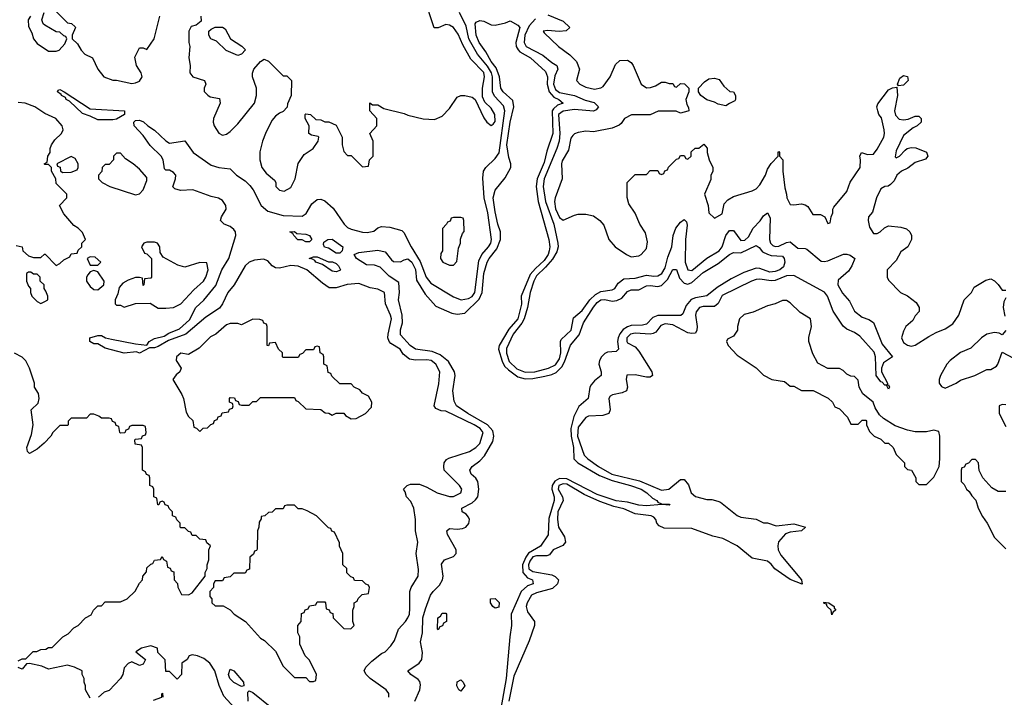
# Model space of a CAD drawing. Header units: inches. Extents: x 2671394 to 2765652, y 830470 to 955458.
# Tile 48 of 256: x 2712438 to 2717642, y 852970 to 856551. Entities that reach past the tile are written whole.
import ezdxf

# ---------------------------------------------------------------- set-up
doc = ezdxf.new("R2010")
doc.units = ezdxf.units.IN
doc.header["$MEASUREMENT"] = 0
doc.layers.add('C7815', color=7, linetype='Continuous')

msp = doc.modelspace()

# ---------------------------------------------------------------- linework, layer by layer
at = {"layer": 'C7815', "color": 2}
for points, elevation in [([(2713394.8, 856570), (2713396, 856544), (2713370, 856522), (2713344.7, 856515.3), (2713332, 856490), (2713331.3, 856430), (2713336, 856410), (2713330.8, 856350), (2713338.8, 856310), (2713336, 856270), (2713352, 856250), (2713414, 856230), (2713422, 856210), (2713412, 856190), (2713412.7, 856172.7), (2713431.6, 856151.6), (2713443.6, 856143.6), (2713494.4, 856134.4), (2713497.3, 856110), (2713462.8, 856030), (2713461, 856010), (2713466, 855990), (2713490, 855951.3), (2713510, 855941), (2713530, 855946), (2713550, 855961), (2713590, 856001), (2713679, 856110), (2713689, 856150), (2713688.9, 856188.9), (2713668, 856250), (2713668.4, 856268.4), (2713675.3, 856290), (2713710, 856331), (2713730, 856342), (2713752.7, 856332.7), (2713830, 856254), (2713850, 856254), (2713874, 856230), (2713872, 856150), (2713852.7, 856107.3), (2713851.6, 856088.4), (2713830, 856066), (2713810, 856058), (2713790, 856042), (2713770, 856018), (2713736, 855950), (2713721, 855910), (2713707.5, 855852.5), (2713706.8, 855810), (2713718, 855770), (2713739.8, 855739.8), (2713783.6, 855703.6), (2713791.1, 855691.1), (2713792, 855670), (2713811.1, 855651.1), (2713834.6, 855645.4), (2713870, 855664.7), (2713893.2, 855710), (2713910, 855792), (2713942, 855838), (2713988.7, 855870), (2714015.3, 855910), (2714018, 855930), (2714014.6, 855934.6), (2713980.4, 855940.4), (2713966, 855950), (2713968, 855990), (2713946, 856030), (2713946, 856050), (2713950, 856054), (2713974, 856050), (2714003.6, 856023.6), (2714030, 856022), (2714050, 856012), (2714071.6, 856011.6), (2714110, 855994), (2714142, 855930), (2714142, 855890), (2714150, 855854), (2714170, 855834), (2714190, 855834), (2714250, 855774), (2714282, 855778), (2714286, 855810), (2714306, 855830), (2714306, 855910), (2714288, 855950), (2714326, 855990), (2714326, 856030), (2714288.7, 856070), (2714288.4, 856111.6), (2714302, 856102), (2714330, 856102), (2714362.8, 856082.8), (2714470, 856056), (2714490, 856046), (2714570, 856026.8), (2714630, 856024.7), (2714670, 856042), (2714710, 856082), (2714750, 856142), (2714769.1, 856150.9), (2714790, 856151), (2714830, 856141), (2714844.7, 856130), (2714890, 856032), (2714906, 856010), (2714930, 855991.3), (2714940.2, 855999.8), (2714950, 856014), (2714949, 856050), (2714930, 856084), (2714896.2, 856116.2), (2714883.7, 856143.7), (2714883.7, 856190), (2714894.7, 856250), (2714890, 856272.3), (2714823, 856343), (2714779.3, 856419.3), (2714755.6, 856475.6), (2714730, 856509.2), (2714710, 856522.7), (2714690, 856525.2), (2714650, 856508.7), (2714629.1, 856509.1), (2714575.3, 856670)], 14), ([(2712494, 856570), (2712482, 856550), (2712484.7, 856515.3), (2712502, 856482), (2712511, 856450), (2712530, 856424.7), (2712590, 856384.7), (2712630, 856384.7), (2712646, 856390), (2712676.4, 856423.6), (2712686, 856450), (2712682, 856462), (2712670, 856466), (2712650, 856486), (2712630, 856488), (2712570, 856522), (2712562, 856530), (2712555.3, 856550), (2712566, 856590)], 14), ([(2712630, 856594), (2712690, 856534), (2712711.3, 856531.3), (2712730, 856514), (2712732, 856510), (2712714, 856470), (2712714, 856450), (2712743.6, 856423.6), (2712762, 856390), (2712782, 856370), (2712822, 856350), (2712851.3, 856290), (2712882, 856250), (2712930, 856231.3), (2712950, 856231), (2713030, 856214), (2713050, 856217.3), (2713070, 856226.8), (2713085.2, 856250), (2713079.3, 856270), (2713054.5, 856310), (2713046, 856354), (2713070, 856402), (2713090, 856402), (2713110, 856394), (2713148.7, 856450), (2713179, 856570)], 14), ([(2714388.7, 852970), (2714388.7, 852990), (2714375.3, 853010), (2714289.4, 853069.4), (2714268.7, 853090), (2714258, 853110), (2714268, 853130), (2714298.6, 853161.4), (2714350, 853201), (2714369.3, 853210.7), (2714398.6, 853241.4), (2714419, 853270), (2714439, 853330), (2714477.2, 853370), (2714489.2, 853390), (2714497.2, 853410), (2714500.2, 853439.8), (2714499.3, 853530), (2714506, 853550), (2714544, 853610), (2714544.7, 853644.7), (2714534, 853730), (2714542, 853790), (2714529, 853850), (2714529, 853910), (2714521.2, 853970), (2714505.6, 854005.6), (2714482, 854030), (2714475.3, 854055.3), (2714466, 854070), (2714486, 854090), (2714503.1, 854096.9), (2714550, 854096), (2714590, 854081), (2714644.7, 854050), (2714709.3, 854030.7), (2714730, 854030.8), (2714768.7, 854050), (2714775.3, 854070), (2714762, 854090), (2714682, 854170), (2714679, 854190), (2714682, 854210), (2714693.6, 854226.4), (2714705.6, 854234.4), (2714815.3, 854270), (2714849.2, 854290), (2714870, 854311.3), (2714886.6, 854370), (2714871.6, 854390), (2714839.5, 854410), (2714690, 854482.7), (2714664.7, 854484.7), (2714636.4, 854496.4), (2714628.7, 854510), (2714653.6, 854626.4), (2714658, 854690), (2714638, 854730), (2714613.2, 854750), (2714590, 854754.3), (2714530, 854751.3), (2714498, 854758), (2714464.2, 854784.2), (2714449.2, 854810), (2714400.1, 854840.1), (2714391.3, 854851.3), (2714383.7, 854870), (2714384.5, 854890), (2714402, 854970), (2714398.4, 854990), (2714371.3, 855050), (2714365.2, 855110), (2714330, 855127), (2714290, 855133.5), (2714230, 855157.4), (2714168.4, 855151.6), (2714110, 855133.3), (2714074.2, 855134.2), (2714038.4, 855158.4), (2713954.5, 855230), (2713910, 855248.3), (2713870, 855251.9), (2713810, 855238.4), (2713790, 855239.5), (2713771.3, 855251.3), (2713750, 855277), (2713726, 855286), (2713679.2, 855280.8), (2713650, 855269.6), (2713630, 855249.6), (2713570.3, 855150), (2713536.9, 855110), (2713510.3, 855050), (2713492.8, 855027.2), (2713420.9, 854979.1), (2713316.3, 854890), (2713224.9, 854855.1), (2713170, 854823.7), (2713150, 854817.2), (2713123.6, 854816.4), (2713071.1, 854788.9), (2713055.3, 854795.3), (2712990, 854789.2), (2712890, 854815.3), (2712850, 854838), (2712830, 854838), (2712808, 854850), (2712808, 854870), (2712850, 854882), (2712870, 854882), (2712890.7, 854870.7), (2712923, 854863), (2713050, 854838), (2713110, 854832), (2713122, 854850), (2713150, 854866.8), (2713201.5, 854878.5), (2713226.2, 854893.8), (2713282.6, 854917.4), (2713334.3, 854965.7), (2713367.8, 855030), (2713410.8, 855069.2), (2713473.5, 855146.5), (2713505.3, 855230), (2713542.3, 855290), (2713580.4, 855410), (2713578.3, 855430), (2713570, 855442.9), (2713550, 855458), (2713519, 855470), (2713499, 855490), (2713504, 855510), (2713529.4, 855550), (2713527.6, 855570), (2713510, 855596.3), (2713488.5, 855608.5), (2713450, 855617.6), (2713352.1, 855652.1), (2713288.2, 855648.2), (2713257, 855657), (2713247.2, 855667.2), (2713260.9, 855710), (2713262, 855730), (2713250, 855743.7), (2713230, 855756), (2713210, 855755.3), (2713203.2, 855763.2), (2713195.1, 855810), (2713186, 855830), (2713126.7, 855886.7), (2713090, 855939.3), (2713042.7, 855990), (2713041.2, 856010), (2713050, 856018.8), (2713070, 856020.5), (2713092.1, 856012.1), (2713114.8, 855990), (2713150, 855968), (2713210, 855910.6), (2713230, 855899.1), (2713311, 855911), (2713354, 855850), (2713450, 855782), (2713490, 855770.4), (2713550, 855762.8), (2713584, 855730), (2713630, 855699.3), (2713654.5, 855674.5), (2713671.9, 855651.9), (2713714.4, 855570), (2713750, 855539.3), (2713830, 855515.8), (2713930, 855512.7), (2713952.6, 855527.4), (2713982, 855578), (2714010, 855600.7), (2714030, 855602.8), (2714050, 855594), (2714094.6, 855554.6), (2714153.4, 855470), (2714170, 855453.4), (2714190, 855444.9), (2714250, 855428), (2714274.2, 855425.8), (2714310, 855434), (2714330, 855450.8), (2714350, 855458.8), (2714394.4, 855454.4), (2714457.3, 855437.3), (2714467.3, 855427.3), (2714506.4, 855350), (2714553.8, 855273.8), (2714586.3, 855190), (2714610, 855158), (2714730, 855086), (2714770.8, 855070.8), (2714810, 855078), (2714830, 855087.9), (2714843.9, 855110), (2714864, 855276), (2714879.7, 855310), (2714915.6, 855350), (2714927.1, 855370), (2714930.8, 855390), (2714911.6, 855530), (2714891.8, 855610), (2714886.3, 855713.7), (2714888.7, 855750), (2714902, 855770), (2714950, 855817.1), (2714971.5, 855848.5), (2715002, 856070), (2714995.2, 856095.2), (2714947.4, 856147.4), (2714936.8, 856170), (2714936.5, 856250), (2714930.9, 856270.9), (2714910, 856306.4), (2714857.8, 856370), (2714821.6, 856430), (2714812.4, 856450), (2714798, 856518), (2714762.7, 856590)], 10), ([(2715230, 856576.3), (2715310, 856543.8), (2715344.7, 856510), (2715326.8, 856493.2), (2715289.4, 856489.4), (2715226.6, 856493.4), (2715204.7, 856490), (2715210, 856482), (2715286, 856410), (2715345.5, 856365.5), (2715381, 856330), (2715396, 856290), (2715381, 856230), (2715398, 856210), (2715430, 856194), (2715475.1, 856184.9), (2715509.3, 856190.7), (2715522, 856198), (2715559, 856250), (2715586, 856314), (2715610, 856336), (2715650, 856338), (2715670, 856324.7), (2715681, 856310), (2715722, 856210), (2715750, 856192), (2715772.7, 856192.7), (2715798, 856202), (2715830, 856222), (2715850, 856222), (2715870, 856214), (2715890, 856214), (2715898, 856198), (2715910, 856194), (2715930, 856214), (2715951.6, 856211.6), (2715974, 856190), (2715974, 856170), (2715958, 856130), (2715963.6, 856103.6), (2715972.7, 856087.3), (2715974, 856070), (2715970, 856068), (2715930, 856058), (2715907.3, 856067.3), (2715812.7, 856067.3), (2715770, 856048), (2715671.6, 856048.4), (2715634, 856030), (2715616.9, 856003.1), (2715605.4, 855994.6), (2715570, 855978), (2715470, 855958), (2715430, 855962), (2715390, 855955.3), (2715370, 855948), (2715361, 855939), (2715350, 855926), (2715338, 855862), (2715305.4, 855805.4), (2715302, 855790), (2715304.7, 855710), (2715267.3, 855610), (2715264.9, 855590), (2715270, 855552), (2715290, 855506), (2715310, 855491.3), (2715370, 855518.8), (2715390, 855522.8), (2715430, 855522.8), (2715470, 855514.8), (2715504.7, 855490), (2715525.4, 855465.4), (2715551.3, 855390), (2715584.7, 855350), (2715644.7, 855310), (2715670, 855298.8), (2715710, 855302.8), (2715722, 855310), (2715750, 855342), (2715756.5, 855376.5), (2715744.7, 855424.7), (2715715.3, 855470), (2715690, 855528), (2715658, 855578), (2715648.9, 855611.1), (2715648.4, 855691.6), (2715690, 855734), (2715750, 855734), (2715770, 855754), (2715810, 855754), (2715818, 855738), (2715830, 855734), (2715842, 855738), (2715847.3, 855752.7), (2715862, 855758), (2715867.3, 855772.7), (2715910, 855814), (2715922, 855818), (2715930, 855834), (2715950, 855834), (2715958, 855818), (2715970, 855814), (2715986, 855830), (2715987.3, 855852.7), (2716008.4, 855871.6), (2716027.3, 855872.7), (2716054, 855894), (2716071.6, 855871.6), (2716072, 855850), (2716082, 855810), (2716102, 855770), (2716102, 855750), (2716091.3, 855728.7), (2716090, 855706), (2716058, 855630), (2716076, 855570), (2716081, 855530), (2716110, 855502), (2716150, 855526), (2716162, 855578), (2716180.2, 855599.8), (2716210, 855616), (2716310, 855646), (2716330, 855658), (2716350, 855678), (2716379, 855730), (2716390, 855762), (2716410, 855792), (2716446, 855830), (2716446, 855850), (2716450, 855854), (2716454, 855850), (2716454, 855830), (2716471.1, 855811.1), (2716471, 855750), (2716482, 855662), (2716491.3, 855630), (2716492, 855610), (2716510, 855574), (2716530, 855572), (2716570, 855578), (2716590, 855572), (2716603.6, 855563.6), (2716630, 855522), (2716670, 855522), (2716694, 855510), (2716710, 855474), (2716722, 855478), (2716726, 855510), (2716735.3, 855530), (2716735.3, 855550), (2716740.2, 855559.8), (2716810, 855642.8), (2716828, 855692), (2716879.5, 855770), (2716882.7, 855810), (2716879, 855830), (2716888, 855850), (2716918.8, 855838.8), (2716950, 855840.7), (2716970, 855866.8), (2717006, 855930), (2717009.3, 855950), (2717006.6, 855970), (2716992, 856032), (2716979, 856050), (2716973.2, 856070), (2716969, 856090), (2716972.9, 856107.1), (2717030, 856181), (2717051.6, 856191.6), (2717074, 856194), (2717077.3, 856150), (2717060.7, 856070), (2717066.2, 856046.2), (2717086.4, 856026.4), (2717110, 856022.8), (2717134.6, 856025.4), (2717170, 856042), (2717190, 856042), (2717202, 856030), (2717202, 856010), (2717182, 855990), (2717160.7, 855979.3), (2717110, 855939), (2717070, 855858), (2717065.8, 855825.8), (2717070, 855821), (2717088, 855830), (2717117.5, 855862.5), (2717129.3, 855870.7), (2717150, 855876), (2717173.7, 855873.7), (2717230.7, 855850.7), (2717238, 855830), (2717226, 855814), (2717170, 855796), (2717132.7, 855767.3), (2717098.8, 855750), (2717074, 855730), (2717059.5, 855700.5), (2717040.5, 855679.5), (2717028.2, 855671.8), (2717010, 855669.3), (2716990, 855657), (2716967.3, 855610), (2716945.4, 855534.6), (2716924.7, 855510), (2716922, 855490), (2716930, 855454), (2716950, 855422), (2716970, 855422), (2716986, 855430), (2717008.7, 855451.3), (2717030, 855462), (2717095.3, 855455.3), (2717125.4, 855445.4), (2717142, 855430), (2717152, 855410), (2717152, 855390), (2717132, 855350), (2717095.3, 855324.7), (2717070, 855278), (2717022, 855230), (2717022, 855190), (2717030, 855174), (2717094, 855110), (2717130, 855092), (2717176.9, 855056.9), (2717192, 855030), (2717191.6, 855008.4), (2717170, 854986), (2717158, 854962), (2717122, 854930), (2717110, 854906), (2717098, 854870), (2717110, 854844.7), (2717130, 854831.3), (2717150, 854826), (2717170, 854831.3), (2717242.7, 854877.3), (2717281.2, 854898.8), (2717330, 854918), (2717370, 854944.7), (2717402, 854990), (2717429, 855071), (2717468, 855110), (2717483.1, 855136.9), (2717544.7, 855175.3), (2717570, 855182), (2717590, 855172), (2717610, 855152), (2717630, 855122), (2717650, 855122)], 14), ([(2714526.4, 852950), (2714551.9, 853010), (2714555.8, 853035.8), (2714552.8, 853052.8), (2714544.6, 853064.6), (2714505.2, 853090), (2714489, 853110), (2714549.8, 853150.2), (2714563.1, 853170), (2714566.3, 853206.3), (2714556.6, 853263.4), (2714566.2, 853310), (2714568.7, 853390), (2714581.8, 853438.2), (2714609.8, 853510.2), (2714623, 853530), (2714657.2, 853562.8), (2714672, 853590), (2714675.1, 853610), (2714667.3, 853672.8), (2714683.3, 853696.7), (2714730, 853714.4), (2714744.2, 853730), (2714744, 853750), (2714698, 853830), (2714695.1, 853850), (2714710, 853861.6), (2714750, 853858.9), (2714777.6, 853862.4), (2714795.1, 853870), (2714811.9, 853888.1), (2714814.3, 853910), (2714810, 853921.2), (2714797.1, 853937.1), (2714777.2, 853950), (2714774, 853970), (2714830, 853997), (2714847.1, 854012.9), (2714859.1, 854030), (2714865.3, 854070), (2714859.1, 854110), (2714847.9, 854127.9), (2714824.5, 854150), (2714816.2, 854170), (2714829.5, 854190), (2714870, 854219.5), (2714894.1, 854245.9), (2714938.2, 854321.8), (2714944.5, 854350), (2714938.1, 854378.2), (2714910.7, 854410.7), (2714805.6, 854470), (2714746.9, 854510), (2714734.6, 854534.6), (2714727.3, 854590), (2714738.9, 854670), (2714735.8, 854690), (2714704.8, 854744.8), (2714659.6, 854779.6), (2714618.2, 854798.2), (2714529.3, 854810), (2714500.7, 854830), (2714450, 854885.2), (2714450, 854912), (2714461.6, 854950), (2714459.6, 854990), (2714439, 855070), (2714445.2, 855110), (2714442, 855162), (2714390, 855195.3), (2714343.1, 855243.1), (2714313.6, 855253.6), (2714270, 855255.3), (2714218, 855290), (2714206, 855310), (2714230, 855321), (2714330, 855334), (2714370, 855324.7), (2714402, 855282), (2714414, 855274), (2714450, 855270.7), (2714470, 855282.8), (2714490, 855286.8), (2714510, 855270.4), (2714530, 855230.8), (2714534.4, 855174.4), (2714581.2, 855101.2), (2714637.3, 855037.3), (2714720.9, 855000.9), (2714750, 854994.9), (2714790, 855000.4), (2714866, 855074), (2714881.5, 855110), (2714891.1, 855210), (2714908.5, 855270), (2714918.7, 855290), (2714958.9, 855341.1), (2714979.6, 855390), (2714978.4, 855430), (2714964.2, 855470), (2714950, 855535.3), (2714939.5, 855610), (2714950, 855651), (2715004.1, 855715.9), (2715033.2, 855770), (2715033.2, 855790), (2715022.9, 855822.9), (2715011.6, 855890), (2715029.8, 856010), (2715049.8, 856090), (2715044, 856124), (2714993.6, 856170), (2714980.5, 856190), (2714974.5, 856250), (2714956.4, 856296.4), (2714929.8, 856330), (2714901.1, 856381.1), (2714865.4, 856430), (2714849.7, 856470), (2714845.6, 856530), (2714850, 856538.8), (2714870, 856547.3), (2714890, 856543), (2714930, 856524.7), (2714950, 856522.8), (2715005.4, 856534.6), (2715030, 856544.7), (2715070, 856521.6), (2715080.4, 856510), (2715060.4, 856430), (2715061.6, 856410), (2715071.5, 856391.5), (2715081.5, 856381.5), (2715138.4, 856350), (2715217.4, 856277.4), (2715227.2, 856250), (2715225.2, 856210), (2715236.1, 856170), (2715261.5, 856141.5), (2715287.3, 856130), (2715311, 856110), (2715280.9, 856099.1), (2715259, 856081), (2715252.6, 856070), (2715255.8, 855950), (2715223.4, 855856.6), (2715210, 855797.2), (2715173.6, 855710), (2715166.7, 855670), (2715177.4, 855590), (2715234.9, 855390), (2715239.5, 855350), (2715236.5, 855330), (2715230.2, 855310), (2715210, 855278.7), (2715163.7, 855236.3), (2715136.1, 855203.9), (2715088, 855090), (2715090, 855048), (2715070.2, 854970), (2715023.5, 854916.5), (2714972.6, 854830), (2714968.7, 854810), (2714987.3, 854747.3), (2715000.6, 854720.6), (2715020.4, 854700.4), (2715070, 854663.6), (2715110, 854653.8), (2715150, 854655.6), (2715212.9, 854667.1), (2715250, 854675.5), (2715273.2, 854686.8), (2715303.5, 854716.5), (2715317.4, 854742.5), (2715349, 854831), (2715394.8, 854885.2), (2715417.7, 854950), (2715470, 855032.4), (2715490, 855056.5), (2715510, 855070.2), (2715530, 855072.4), (2715570, 855063.7), (2715593.3, 855066.7), (2715619.6, 855080.4), (2715650, 855114.4), (2715670, 855124.4), (2715710, 855124.4), (2715750, 855144.9), (2715770, 855146.7), (2715810, 855141.1), (2715830, 855147), (2715862, 855178), (2715890, 855230.8), (2715910, 855231), (2715924.7, 855184.7), (2715950, 855159.5), (2715970, 855154), (2715990, 855161.6), (2716050, 855216), (2716130, 855263.1), (2716190, 855310.4), (2716210, 855320.3), (2716250, 855319), (2716330, 855357.1), (2716347, 855347), (2716364.1, 855324.1), (2716390, 855311.7), (2716410, 855305.3), (2716470, 855302), (2716478.4, 855290), (2716482, 855270), (2716475.3, 855244.7), (2716456.3, 855230), (2716430, 855219.7), (2716403.4, 855216.6), (2716350, 855236.4), (2716330, 855237.7), (2716265.3, 855214.7), (2716198, 855182), (2716124.5, 855135.5), (2716070, 855091.5), (2716010, 855082), (2715987.6, 855072.4), (2715959.9, 855040.1), (2715942.8, 854997.2), (2715932.9, 854987.1), (2715810, 854987.1), (2715783.4, 854976.6), (2715750, 854942.4), (2715730, 854936.3), (2715670, 854935.4), (2715650, 854928.7), (2715626.8, 854913.2), (2715609.3, 854890.7), (2715600.7, 854870), (2715598.2, 854850), (2715602.4, 854810), (2715590, 854797.6), (2715545, 854795), (2715530, 854787.2), (2715512.7, 854770), (2715502, 854750), (2715498.5, 854730), (2715510.4, 854690), (2715510.4, 854670), (2715476.5, 854643.5), (2715457.8, 854622.2), (2715451.3, 854610), (2715442, 854550), (2715392.4, 854507.6), (2715366.6, 854453.4), (2715351, 854390), (2715353.2, 854350), (2715365.5, 854290), (2715366.3, 854230), (2715388.5, 854208.5), (2715502.8, 854142.8), (2715570, 854115.2), (2715666, 854090), (2715722.8, 854070), (2715753, 854050), (2715781.7, 854021.7), (2715804.7, 854010), (2715810, 854002), (2715830, 853992), (2715870, 853991), (2715874, 853986), (2715829.2, 853989.2), (2715750, 853982), (2715710, 853985.7), (2715650, 854002), (2715590, 854009), (2715490, 854042.3), (2715330, 854124.9), (2715290, 854126.6), (2715266.8, 854113.2), (2715251.8, 854090), (2715250.2, 854070), (2715263.2, 854030), (2715262.8, 854010), (2715234.8, 853914.8), (2715231.4, 853828.6), (2715191, 853769), (2715127.7, 853732.3), (2715112.5, 853710), (2715095.9, 853670), (2715096.5, 853630), (2715122, 853602), (2715147.3, 853590), (2715151, 853570), (2715121.7, 853558.3), (2715088.9, 853530), (2715034.7, 853410), (2715037.3, 853350), (2715027.7, 853290), (2715008.4, 853070), (2714981.2, 852910)], 6), ([(2715164.7, 856555.3), (2715130, 856518.7), (2715107.8, 856470), (2715104.5, 856430), (2715115.3, 856410), (2715203, 856363), (2715250, 856324.9), (2715277.3, 856310), (2715281.6, 856290), (2715266, 856254), (2715259.7, 856210), (2715270, 856181.7), (2715290, 856166), (2715370, 856150.2), (2715425.8, 856125.8), (2715473.6, 856113.6), (2715497.1, 856090), (2715484.2, 856075.8), (2715470, 856068.5), (2715370, 856076.4), (2715310, 856067.2), (2715286.2, 856050), (2715292, 855950), (2715288.2, 855910), (2715276.5, 855870), (2715210.2, 855710), (2715203.8, 855670), (2715216.6, 855590), (2715260.6, 855470), (2715282.8, 855370), (2715283.5, 855350), (2715276, 855324), (2715253.6, 855286.4), (2715217.2, 855242.8), (2715170, 855197.6), (2715155.4, 855170), (2715135.6, 855110), (2715121.7, 855030), (2715104, 854970), (2715092.5, 854947.5), (2715045.8, 854890), (2715010, 854812.7), (2715010.3, 854789.7), (2715024.8, 854744.8), (2715065.7, 854705.7), (2715110, 854687.8), (2715161.2, 854690), (2715232.7, 854710), (2715270, 854727.1), (2715290, 854759.3), (2715298.4, 854790), (2715295.6, 854850), (2715298.9, 854861.1), (2715353, 854910), (2715364.9, 854975.1), (2715410, 855014.4), (2715450.9, 855070), (2715481, 855099), (2715510, 855115.3), (2715570, 855123), (2715584, 855130), (2715601.6, 855158.4), (2715630, 855182), (2715690, 855185.3), (2715750, 855201.3), (2715790, 855195.3), (2715810, 855198), (2715831.1, 855210), (2715850, 855239.1), (2715863.6, 855296.4), (2715885.1, 855350), (2715891.8, 855410), (2715905.6, 855450), (2715930, 855482), (2715950, 855496), (2715962.8, 855482.8), (2715965.2, 855465.2), (2715957, 855390), (2715954.6, 855270), (2715969.1, 855229.1), (2715990, 855225.3), (2716069.8, 855290.2), (2716134.5, 855330), (2716150, 855350.8), (2716170, 855410.6), (2716190, 855437.3), (2716210, 855437.3), (2716250, 855384.9), (2716270, 855386), (2716290, 855404), (2716315.1, 855450), (2716352.3, 855487.8), (2716370, 855514), (2716390, 855530.7), (2716404.9, 855504.9), (2716400.2, 855390), (2716405.7, 855370), (2716418.7, 855358.7), (2716430, 855353.4), (2716450, 855354.3), (2716490, 855374), (2716510, 855377.1), (2716550, 855343.8), (2716590, 855342.4), (2716598, 855338), (2716674.6, 855274.6), (2716690, 855272.7), (2716710, 855277.6), (2716791.6, 855311.6), (2716810, 855312), (2716826.4, 855306.4), (2716852, 855290), (2716836, 855250), (2716818, 855222), (2716764.5, 855175.5), (2716762, 855150), (2716786.4, 855106.4), (2716824.2, 855064.2), (2716850.4, 855010), (2716890, 854979.5), (2716926, 854966), (2716950.5, 854950.5), (2716996.5, 854836.5), (2717051.3, 854770), (2717003.1, 854736.9), (2716993, 854710), (2716993.4, 854690), (2717024.7, 854630), (2717022, 854622), (2717030, 854622), (2717036, 854610), (2717030, 854598), (2717019, 854619), (2717010, 854619), (2716996, 854636), (2716990, 854637.2), (2716965.1, 854670), (2716960.5, 854770), (2716954.2, 854794.2), (2716879.2, 854879.2), (2716850, 854898.9), (2716810, 854916.2), (2716791.1, 854931.1), (2716738, 855010), (2716706.9, 855090), (2716690.7, 855110.7), (2716530, 855198.9), (2716490, 855196.8), (2716430, 855173.3), (2716410, 855170.9), (2716350, 855179.6), (2716330, 855177.6), (2716306, 855170), (2716150, 855093.3), (2716128.7, 855051.3), (2716110, 855035.1), (2716050, 855035.8), (2716030, 855029.4), (2716012.4, 855007.6), (2716010.4, 854990), (2716019.1, 854930), (2716017.3, 854910), (2716010, 854895.3), (2715990, 854893.2), (2715970, 854897.2), (2715890, 854938), (2715850, 854944.2), (2715825.7, 854934.3), (2715799.4, 854900.6), (2715786.5, 854893.5), (2715770, 854889.7), (2715690, 854894.2), (2715665.5, 854890), (2715647.2, 854870), (2715646.7, 854850), (2715650, 854844), (2715690, 854822.8), (2715710, 854798.8), (2715778.8, 854690), (2715782, 854670), (2715770, 854662), (2715750, 854661.2), (2715690, 854675.1), (2715647.5, 854672.5), (2715642.8, 854650), (2715651, 854610), (2715644.7, 854590), (2715621.4, 854578.6), (2715570.8, 854569.2), (2715558, 854562), (2715551.3, 854550), (2715558, 854490), (2715552, 854470), (2715519.8, 854460.2), (2715443.6, 854456.4), (2715430, 854448), (2715390, 854398), (2715385.8, 854350), (2715422, 854250), (2715440.7, 854230), (2715496.3, 854190), (2715568, 854150), (2715714.4, 854114.4), (2715830, 854064.9), (2715869, 854070), (2715930, 854121), (2715950, 854121), (2715973, 854093), (2715987.3, 854050), (2716010, 854030.8), (2716070, 854014.8), (2716095.3, 854015.3), (2716127.3, 854007.3), (2716141, 854001), (2716230, 853930.7), (2716250, 853922), (2716331.1, 853911.1), (2716370, 853892), (2716390, 853892), (2716436.9, 853876.9), (2716530, 853886), (2716591.3, 853870), (2716570, 853849.2), (2716510, 853842.7), (2716486.2, 853833.8), (2716448.9, 853791.1), (2716444.4, 853770), (2716446, 853750), (2716460.7, 853720.7), (2716570.8, 853590), (2716572.7, 853567.3), (2716510, 853592.7), (2716463.5, 853623.5), (2716429.6, 853649.6), (2716410, 853674), (2716390, 853689), (2716310, 853705.2), (2716229.2, 853770), (2716154, 853810), (2716101.1, 853821.1), (2715990, 853863), (2715844.4, 853864.4), (2715816.9, 853876.9), (2715806, 853890), (2715800.9, 853910), (2715790, 853922.7), (2715775.3, 853930), (2715690, 853940.5), (2715630, 853966.9), (2715578.9, 853978.9), (2715504.9, 854005), (2715421.9, 854041.9), (2715330, 854095.8), (2715310, 854098.6), (2715287.3, 854090), (2715283.2, 854070), (2715306.3, 854030), (2715310.7, 854010), (2715282.7, 853950), (2715280.4, 853910), (2715286, 853870), (2715317.5, 853817.5), (2715322.8, 853790), (2715307.9, 853772.1), (2715258, 853750), (2715237.5, 853722.5), (2715223, 853717), (2715170, 853717.8), (2715150, 853712.5), (2715133.6, 853690), (2715126.8, 853670), (2715129.5, 853649.5), (2715150, 853634.3), (2715250, 853618), (2715268.5, 853608.5), (2715284.9, 853590), (2715280.5, 853570), (2715254.1, 853545.9), (2715170, 853523), (2715142, 853510), (2715119.1, 853470), (2715114, 853450), (2715121.4, 853421.4), (2715158, 853370), (2715158, 853350), (2715130.7, 853269.3), (2715050, 853082), (2715022.8, 852950)], 10), ([(2712418, 855358), (2712451.1, 855351.1), (2712454, 855330), (2712483.6, 855303.6), (2712510, 855294), (2712550, 855294), (2712568.4, 855311.6), (2712571.6, 855311.6), (2712630, 855252), (2712650, 855262), (2712670, 855282), (2712702, 855298), (2712710, 855314), (2712742, 855318), (2712747.3, 855332.7), (2712766, 855350), (2712766, 855370), (2712786, 855390), (2712770, 855426), (2712746, 855450), (2712723.1, 855463.1), (2712670, 855526), (2712648, 855570), (2712686, 855610), (2712686, 855630), (2712630, 855686), (2712628, 855710), (2712606, 855750), (2712606, 855770), (2712590, 855786), (2712570, 855786), (2712566, 855790), (2712582, 855798), (2712586, 855830), (2712598, 855850), (2712598, 855870), (2712606, 855890), (2712623.1, 855916.9), (2712658, 855950), (2712668, 855970), (2712662, 855990), (2712628, 856030), (2712570, 856055.3), (2712518, 856090), (2712466, 856110), (2712430, 856113.2)], 14), ([(2717650, 855082), (2717639.1, 855060.9), (2717635.5, 855030), (2717644.9, 854984.9)], 14), ([(2717650, 854908), (2717630, 854886), (2717614.6, 854894.6), (2717590, 854898), (2717550, 854888.7), (2717522, 854870), (2717465.4, 854814.6), (2717410, 854793.2), (2717356, 854750), (2717338.8, 854730), (2717304.7, 854670), (2717298, 854650), (2717298, 854630), (2717310, 854612), (2717330, 854604.7), (2717388, 854630), (2717410, 854646), (2717486, 854670), (2717550, 854702), (2717570, 854702), (2717600.4, 854719.6), (2717608, 854730), (2717630, 854794), (2717690, 854762)], 14), ([(2712430, 853162), (2712450, 853174), (2712470, 853174), (2712508.4, 853211.6), (2712527.3, 853212.7), (2712550, 853222), (2712576.4, 853223.6), (2712590, 853234), (2712610, 853234), (2712666, 853290), (2712694.6, 853305.4), (2712723.1, 853336.9), (2712746, 853350), (2712786, 853390), (2712814.6, 853405.4), (2712828, 853430), (2712850, 853454), (2712870, 853454), (2712890, 853474), (2712970, 853474), (2713006, 853490), (2713048.4, 853531.6), (2713070, 853574), (2713086, 853590), (2713088, 853610), (2713107.3, 853632.7), (2713110, 853654), (2713130, 853674), (2713142, 853678), (2713150, 853694), (2713182, 853698), (2713190, 853714), (2713198, 853698), (2713214, 853690), (2713218, 853658), (2713232.7, 853652.7), (2713238, 853638), (2713252.7, 853632.7), (2713254, 853590), (2713271.6, 853571.6), (2713272.7, 853552.7), (2713292.7, 853512.7), (2713330, 853512), (2713350, 853522), (2713418, 853610), (2713418, 853630), (2713428, 853650), (2713428, 853670), (2713436.4, 853696.4), (2713438, 853750), (2713446, 853770), (2713427.3, 853787.3), (2713422, 853802), (2713390, 853806), (2713370, 853826), (2713350, 853826), (2713342, 853842), (2713330, 853846), (2713310, 853866), (2713290, 853866), (2713286, 853870), (2713286, 853890), (2713267.3, 853907.3), (2713262, 853922), (2713246, 853930), (2713246, 853950), (2713227.3, 853967.3), (2713222, 853982), (2713207.3, 853987.3), (2713202, 854002), (2713190, 854006), (2713178, 854002), (2713172.7, 853987.3), (2713167.3, 853987.3), (2713162, 854022), (2713146, 854030), (2713146, 854070), (2713142, 854082), (2713126, 854090), (2713126, 854130), (2713122, 854142), (2713107.3, 854147.3), (2713102, 854162), (2713086, 854170), (2713086, 854290), (2713082, 854302), (2713047.3, 854307.3), (2713046, 854330), (2713050, 854334), (2713082, 854338), (2713087.3, 854352.7), (2713102, 854358), (2713106, 854370), (2713102, 854402), (2713090, 854406), (2713030, 854406), (2713018, 854402), (2713012.7, 854387.3), (2712998, 854382), (2712992.7, 854367.3), (2712970, 854366), (2712966, 854370), (2712962, 854402), (2712947.3, 854407.3), (2712942, 854422), (2712927.3, 854427.3), (2712922, 854442), (2712910, 854446), (2712870, 854446), (2712856.4, 854456.4), (2712830, 854466), (2712810, 854466), (2712790, 854446), (2712710, 854446), (2712694, 854430), (2712694, 854410), (2712690, 854406), (2712650, 854406), (2712612, 854370), (2712602, 854350), (2712566.4, 854313.6), (2712530, 854282), (2712490, 854258), (2712478, 854270), (2712475.3, 854290), (2712500.2, 854359.8), (2712509, 854410), (2712498, 854490), (2712535.5, 854524.5), (2712541.2, 854550), (2712536.5, 854576.5), (2712515.3, 854610), (2712515.3, 854630), (2712488.7, 854710), (2712470, 854748), (2712450, 854768), (2712410, 854788)], 14), ([(2717650, 854515.3), (2717630, 854518), (2717614, 854510), (2717614, 854470), (2717650, 854402)], 14), ([(2717650, 854058), (2717610, 854058), (2717576.4, 854076.4), (2717528, 854130), (2717508.4, 854168.4), (2717506, 854210), (2717490, 854226), (2717470, 854226), (2717452.7, 854207.3), (2717438, 854202), (2717430, 854186), (2717418, 854182), (2717414, 854170), (2717414, 854110), (2717430, 854094), (2717442, 854070), (2717456.9, 854056.9), (2717470, 854034), (2717491.6, 854011.6), (2717504.7, 853970), (2717526.4, 853926.4), (2717552, 853890), (2717590, 853814), (2717650, 853754)], 14), ([(2713590, 852895.3), (2713516.5, 852976.5), (2713492.1, 853032.1), (2713468.7, 853110), (2713442, 853150), (2713410, 853175.1), (2713378, 853190), (2713350, 853194), (2713334, 853190), (2713322, 853170), (2713294, 853150), (2713292, 853090), (2713270, 853066), (2713230, 853106), (2713210, 853106), (2713207.3, 853167.3), (2713167.3, 853207.3), (2713166, 853230), (2713130, 853242), (2713082, 853230), (2713052, 853210), (2713102, 853170), (2713090, 853146), (2713070, 853138), (2713030, 853158), (2713010, 853148), (2712990, 853126), (2712982, 853090), (2712971.1, 853068.9), (2712910, 853006), (2712883.6, 852996.4), (2712854, 852970)], 14), ([(2712810, 852966), (2712786, 853010), (2712786, 853030), (2712778, 853050), (2712778, 853070), (2712768, 853090), (2712768, 853110), (2712728, 853130), (2712690, 853139), (2712590, 853118), (2712554.6, 853134.6), (2712490, 853148), (2712472.7, 853147.3), (2712450, 853118), (2712430, 853128)], 14), ([(2713145.6, 852954.4), (2713188.4, 852971.6), (2713188.4, 852988.4), (2713192.7, 852992.7), (2713194, 852970)], 14), ([(2713645.1, 852950), (2713642.7, 852997.3), (2713650, 853004.7), (2713670, 852995.5), (2713770, 852913.7)], 10)]:
    msp.add_lwpolyline(points, dxfattribs=dict(at, elevation=elevation))
for points, elevation in [([(2713590, 856362), (2713529.1, 856389.1), (2713478, 856438), (2713448, 856450), (2713438, 856470), (2713438, 856490), (2713450, 856502), (2713470, 856512), (2713510, 856512), (2713523.6, 856503.6), (2713552, 856450), (2713610.9, 856410.9), (2713631.3, 856391.3), (2713610, 856369)], 14), ([(2717082, 856202), (2717078, 856210), (2717090, 856242), (2717110, 856256), (2717130.6, 856250.6), (2717134, 856230), (2717110, 856205.2)], 14), ([(2716170, 856095.3), (2716130, 856104), (2716110, 856115.3), (2716070, 856128), (2716038, 856150), (2716026, 856170), (2716026, 856190), (2716056.4, 856223.6), (2716080.4, 856239.6), (2716110, 856242), (2716135.3, 856235.3), (2716159.6, 856199.6), (2716192, 856172), (2716210.9, 856170.9), (2716222, 856150), (2716222, 856130), (2716216.9, 856123.1), (2716190, 856108)], 14), ([(2712930, 856021.2), (2712850, 856022), (2712810, 856042), (2712770, 856055.3), (2712700.2, 856120.2), (2712684, 856130), (2712679.3, 856139.3), (2712658, 856150), (2712656.4, 856156.4), (2712638, 856170), (2712640.4, 856179.6), (2712650, 856182), (2712672, 856170), (2712810, 856081), (2712992, 856070), (2712991.3, 856050), (2712950, 856025.2)], 10), ([(2712710, 855828), (2712634, 855790), (2712638, 855778), (2712651.6, 855771.6), (2712652.7, 855752.7), (2712663.6, 855743.6), (2712710, 855744.7), (2712742, 855758), (2712746, 855770), (2712746, 855790), (2712730, 855818)], 14), ([(2712970, 855846), (2712950, 855846), (2712934, 855830), (2712934, 855810), (2712910, 855786), (2712890, 855786), (2712874, 855770), (2712871.6, 855748.4), (2712854, 855730), (2712854, 855710), (2712874, 855690), (2712914, 855670), (2713050, 855626), (2713070, 855631.3), (2713090, 855652), (2713110, 855702), (2713110, 855718), (2713070, 855762), (2713038, 855790), (2712996.4, 855816.4)], 14), ([(2714770, 855506), (2714730, 855506), (2714718, 855502), (2714712.7, 855487.3), (2714698, 855482), (2714694, 855470), (2714672.7, 855447.3), (2714672, 855330), (2714663.6, 855316.4), (2714662, 855290), (2714674, 855270), (2714710, 855254), (2714730, 855254), (2714747.3, 855272.7), (2714756.4, 855343.6), (2714768, 855370), (2714768.4, 855391.6), (2714778, 855422), (2714787.3, 855432.7), (2714786, 855490), (2714782, 855502)], 14), ([(2713950, 855378), (2713930, 855388), (2713908.4, 855388.4), (2713886, 855410), (2713882, 855422), (2713866, 855430), (2713890, 855431.3), (2713902, 855422), (2713950, 855418), (2713970, 855411.3), (2713982, 855390), (2713970, 855378)], 6), ([(2713150, 855375.3), (2713110, 855375.3), (2713094, 855370), (2713082, 855350), (2713098, 855318), (2713110, 855314), (2713134, 855290), (2713134, 855190), (2713130, 855186), (2713098, 855182), (2713094, 855150), (2713090, 855146), (2713086, 855186), (2713070, 855188), (2713050, 855188), (2713010, 855175.3), (2712982, 855158), (2712963.6, 855136.4), (2712956.9, 855103.1), (2712942, 855070), (2712942, 855050), (2712950, 855042), (2712970, 855042), (2712990, 855032), (2713049.1, 855050.9), (2713127.3, 855052.7), (2713170, 855026), (2713210, 855026.8), (2713250, 855030.8), (2713288.7, 855050), (2713357.2, 855122.8), (2713408.7, 855170), (2713422, 855190), (2713434, 855230), (2713426, 855266), (2713390, 855268), (2713310, 855244), (2713273.6, 855253.6), (2713196.4, 855296.4), (2713180.4, 855320.4), (2713178, 855350), (2713166, 855370)], 14), ([(2714110, 855318), (2714070, 855344), (2714049.1, 855349.1), (2714043.1, 855363.1), (2714044.7, 855375.3), (2714066, 855390), (2714090, 855391), (2714144.7, 855350), (2714142, 855330), (2714130, 855318)], 6), ([(2712810, 855298), (2712794, 855290), (2712810, 855254), (2712850, 855254), (2712866, 855270), (2712836.4, 855296.4)], 14), ([(2714110, 855218), (2714090, 855222), (2714038, 855258), (2714002, 855270), (2713998, 855278), (2713985.6, 855285.6), (2713968, 855290), (2713990, 855298), (2714010, 855298), (2714070, 855271.3), (2714091.1, 855271.1), (2714110, 855262), (2714122, 855250), (2714134, 855230), (2714130, 855226)], 6), ([(2712496.4, 855216.4), (2712483.6, 855216.4), (2712474, 855210), (2712474, 855170), (2712483.6, 855143.6), (2712494, 855130), (2712494, 855110), (2712502, 855090), (2712530, 855062), (2712550, 855052), (2712570, 855062), (2712586, 855070), (2712586, 855090), (2712576.4, 855116.4), (2712566, 855130), (2712566, 855150), (2712546, 855170), (2712546, 855190), (2712530, 855206), (2712510, 855206)], 14), ([(2712830, 855226), (2712810, 855218), (2712796.9, 855203.1), (2712791.3, 855190), (2712791, 855170), (2712810, 855141), (2712830, 855126), (2712850, 855122.8), (2712882, 855150), (2712884, 855170), (2712850, 855218)], 14), ([(2716490, 855068), (2716470, 855068), (2716431.1, 855048.9), (2716390, 855039), (2716314.4, 855005.6), (2716267.3, 854992.7), (2716242, 854970), (2716232, 854930), (2716232, 854910), (2716210, 854878), (2716178, 854862), (2716174, 854850), (2716182, 854830), (2716230, 854778), (2716330.9, 854710.9), (2716370, 854672), (2716414, 854650), (2716479.6, 854639.6), (2716510, 854614), (2716530, 854614), (2716570, 854592), (2716631.6, 854591.6), (2716711.6, 854551.6), (2716734, 854530), (2716745.4, 854505.4), (2716770, 854494), (2716814, 854450), (2716830, 854414), (2716870, 854414), (2716890, 854434), (2716910, 854434), (2716914, 854430), (2716914, 854410), (2716930, 854374), (2716954, 854350), (2716990, 854334), (2717010, 854314), (2717030, 854314), (2717054, 854290), (2717070, 854254), (2717114, 854210), (2717114, 854190), (2717130, 854174), (2717152, 854170), (2717174, 854130), (2717174, 854110), (2717190, 854094), (2717230, 854094), (2717270, 854134), (2717298, 854190), (2717302, 854230), (2717302, 854350), (2717295.3, 854375.3), (2717270, 854382), (2717230, 854372.7), (2717170, 854373.2), (2717130, 854382), (2717064.7, 854404.7), (2717004, 854444), (2716983.1, 854463.1), (2716960.2, 854500.2), (2716948, 854530), (2716894, 854574), (2716875.3, 854610), (2716870, 854646), (2716850, 854666), (2716830, 854668), (2716810, 854678), (2716790, 854698), (2716770, 854708), (2716708.4, 854708.4), (2716656.4, 854736.4), (2716630, 854786), (2716608.7, 854850), (2716608.7, 854871.3), (2716622, 854930), (2716618, 854970), (2716563.1, 855003.1), (2716510, 855055.3)], 14), ([(2713670, 854968), (2713610, 854938), (2713590, 854946), (2713550, 854946), (2713530, 854938), (2713474, 854890), (2713445.4, 854874.6), (2713385.4, 854814.6), (2713330, 854782), (2713290, 854788.7), (2713266.8, 854770), (2713264, 854750), (2713291.3, 854710), (2713284.7, 854690), (2713265.2, 854674.8), (2713247.3, 854650), (2713294.8, 854570), (2713302.8, 854550), (2713316.9, 854476.9), (2713330, 854454), (2713352.7, 854432.7), (2713358, 854398), (2713372.7, 854392.7), (2713390, 854374), (2713407.3, 854392.7), (2713430, 854394), (2713447.3, 854412.7), (2713462, 854418), (2713467.3, 854432.7), (2713482, 854438), (2713487.3, 854452.7), (2713502, 854458), (2713507.3, 854472.7), (2713542, 854478), (2713547.3, 854492.7), (2713562, 854498), (2713566, 854510), (2713562, 854522), (2713546, 854530), (2713546, 854550), (2713550, 854554), (2713572.7, 854552.7), (2713578, 854538), (2713592.7, 854532.7), (2713598, 854518), (2713610, 854514), (2713650, 854514), (2713670, 854534), (2713690, 854534), (2713710, 854554), (2713890, 854554), (2713898, 854538), (2713910, 854534), (2713950, 854494), (2714030, 854492), (2714052.7, 854472.7), (2714071.6, 854471.6), (2714090, 854462), (2714110, 854472), (2714150, 854472), (2714159.6, 854459.6), (2714190, 854442), (2714216.4, 854443.6), (2714266, 854470), (2714296.4, 854503.6), (2714298, 854530), (2714282, 854562), (2714250, 854578), (2714234.6, 854594.6), (2714206, 854610), (2714190, 854626), (2714130, 854626), (2714087.3, 854667.3), (2714082, 854682), (2714067.3, 854687.3), (2714062, 854722), (2714046, 854730), (2714046, 854770), (2714042, 854782), (2714026, 854790), (2714022, 854822), (2714010, 854826), (2713998, 854822), (2713990, 854806), (2713950, 854806), (2713932.7, 854787.3), (2713918, 854782), (2713910, 854766), (2713830, 854766), (2713826, 854770), (2713826, 854790), (2713806, 854810), (2713790, 854846), (2713758, 854842), (2713752.7, 854827.3), (2713746, 854830), (2713746, 854930), (2713742, 854942), (2713728, 854948), (2713722, 854962), (2713707.3, 854967.3)], 14), ([(2713890, 853986), (2713850, 853986), (2713838, 853982), (2713830, 853966), (2713790, 853966), (2713771.6, 853948.4), (2713752.7, 853947.3), (2713734, 853930), (2713714, 853926), (2713714, 853914), (2713703.6, 853896.4), (2713702, 853870), (2713694, 853850), (2713692.7, 853752.7), (2713690, 853746), (2713678, 853742), (2713672.7, 853727.3), (2713654, 853710), (2713652.7, 853647.3), (2713638, 853642), (2713630, 853626), (2713570, 853626), (2713550, 853606), (2713518, 853602), (2713510, 853586), (2713470, 853586), (2713462, 853570), (2713462, 853550), (2713442, 853530), (2713442, 853502), (2713454, 853490), (2713454, 853470), (2713470, 853454), (2713512.7, 853452.7), (2713550, 853432), (2713572, 853410), (2713630.8, 853370.8), (2713710, 853282), (2713731.1, 853271.1), (2713790, 853214), (2713830, 853134), (2713890, 853074), (2713950, 853074), (2713970, 853054), (2713990, 853054), (2714002, 853058), (2714006, 853090), (2713970, 853166), (2713946, 853190), (2713918, 853250), (2713918, 853290), (2713908, 853310), (2713908, 853350), (2713926, 853370), (2713927.3, 853412.7), (2713942, 853418), (2713947.3, 853432.7), (2713962, 853438), (2713970, 853454), (2714002, 853458), (2714010, 853474), (2714050, 853474), (2714054, 853470), (2714058, 853438), (2714072.7, 853432.7), (2714078, 853418), (2714092.7, 853412.7), (2714094, 853390), (2714150, 853334), (2714187.3, 853332.7), (2714206, 853350), (2714198, 853370), (2714198, 853430), (2714206, 853450), (2714206, 853470), (2714222, 853478), (2714227.3, 853492.7), (2714247.3, 853512.7), (2714282, 853518), (2714286, 853550), (2714282, 853562), (2714267.3, 853567.3), (2714250, 853586), (2714207.3, 853587.3), (2714202, 853602), (2714187.3, 853607.3), (2714167.3, 853627.3), (2714166, 853650), (2714146, 853670), (2714146, 853730), (2714128.4, 853768.4), (2714127.3, 853787.3), (2714102, 853842), (2714088, 853848), (2714082, 853862), (2714070, 853866), (2714006, 853930), (2713956.4, 853956.4), (2713930, 853966), (2713910, 853966)], 14), ([(2714950, 853442), (2714938, 853450), (2714926, 853470), (2714926, 853490), (2714950, 853492), (2714971.1, 853471.1), (2714970, 853446)], 2), ([(2716730, 853406), (2716726, 853430), (2716706, 853450), (2716702, 853462), (2716690, 853466), (2716688, 853472), (2716714, 853470), (2716742, 853450), (2716742, 853442), (2716752, 853430), (2716738, 853422)], 10), ([(2714650, 853326), (2714646, 853330), (2714648, 853390), (2714662, 853398), (2714670, 853414), (2714690, 853414), (2714694, 853410), (2714694, 853370), (2714678, 853362), (2714672.7, 853347.3), (2714658, 853342)], 2), ([(2713610, 853026.6), (2713570, 853047.8), (2713548, 853070), (2713541.6, 853090), (2713550, 853118.8), (2713570, 853110.7), (2713620.7, 853050), (2713622, 853030)], 10), ([(2714770, 853002), (2714758, 853010), (2714749, 853030), (2714750, 853052), (2714770, 853062), (2714782, 853050), (2714791, 853030)], 2)]:
    msp.add_lwpolyline(points, close=True, dxfattribs=dict(at, elevation=elevation))

doc.saveas('drawing.dxf')
